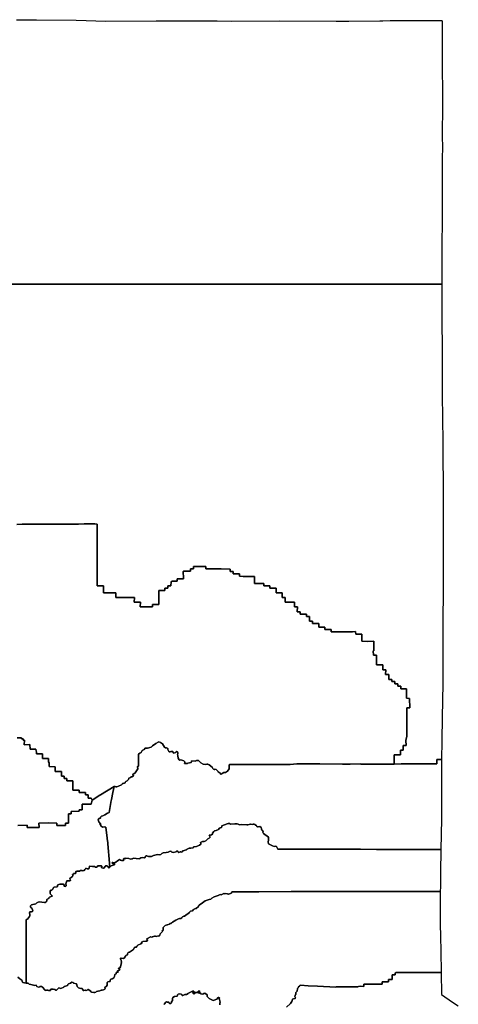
# Model space of a CAD drawing. Header units: inches. Extents: x -124.4 to -114.1, y 32.5 to 42.
# Tile 21 of 22: x -121.3 to -119.9, y 39 to 42. Entities that reach past the tile are written whole.
import ezdxf

# ---------------------------------------------------------------- set-up
doc = ezdxf.new("R2010")
doc.units = ezdxf.units.IN
doc.header["$MEASUREMENT"] = 0
doc.layers.add('co06_d00', color=7, linetype='Continuous')

msp = doc.modelspace()

# ---------------------------------------------------------------- linework, layer by layer
at = {"layer": 'co06_d00'}
for points in [[(-121.31, 41.9976), (-121.2511, 41.9976), (-121.2505, 41.9975), (-121.2488, 41.9972), (-121.2476, 41.9971), (-121.1261, 41.996), (-121.0949, 41.9947), (-121.0352, 41.9933), (-120.8795, 41.9938), (-120.8196, 41.9941), (-120.8123, 41.9942), (-120.6939, 41.9937), (-120.6922, 41.9937), (-120.6472, 41.9931), (-120.5011, 41.9938), (-120.326, 41.9931), (-120.2864, 41.9931), (-120.1908, 41.9945), (-120.1816, 41.9946), (-120.1591, 41.9947), (-120.0011, 41.9951), (-119.9992, 41.9945), (-119.9993, 41.8749), (-119.9983, 41.7499), (-119.9989, 41.6249), (-119.9983, 41.6188), (-119.9989, 41.5577), (-119.9995, 41.4999), (-119.9999, 41.184), (-120.001, 41.1839), (-120.1332, 41.1841), (-120.1372, 41.1841), (-120.2084, 41.1841), (-120.31, 41.1841), (-120.3109, 41.1841), (-120.5011, 41.1839), (-120.6207, 41.1845), (-120.6381, 41.184), (-120.6422, 41.184), (-120.658, 41.184), (-120.6667, 41.1838), (-120.7822, 41.184), (-120.8842, 41.184), (-120.9441, 41.1842), (-120.9459, 41.1842), (-121.1386, 41.1844), (-121.2511, 41.1844), (-121.2882, 41.1838), (-121.3228, 41.1839)], [(-121.3228, 41.1839), (-121.2882, 41.1838), (-121.2511, 41.1844), (-121.1386, 41.1844), (-120.9459, 41.1842), (-120.9459, 41.1842), (-120.9441, 41.1842), (-120.8842, 41.184), (-120.7822, 41.184), (-120.6667, 41.1838), (-120.658, 41.184), (-120.6422, 41.184), (-120.6381, 41.184), (-120.6207, 41.1845), (-120.5011, 41.1839), (-120.3109, 41.1841), (-120.31, 41.1841), (-120.2084, 41.1841), (-120.1372, 41.1841), (-120.1332, 41.1841), (-120.001, 41.1839), (-119.9999, 41.184), (-119.9994, 40.8731), (-119.9992, 40.8675), (-119.9992, 40.8659), (-119.9985, 40.7499), (-119.9975, 40.721), (-119.9959, 40.4999), (-119.9961, 40.4025), (-119.9962, 40.3218), (-119.9962, 40.3212), (-119.9962, 40.2635), (-119.9962, 40.2625), (-119.9971, 40.1264), (-119.9972, 40.0916), (-119.9972, 40.0772), (-119.9973, 40.0718), (-119.9976, 39.9565), (-119.9997, 39.8514), (-120.0006, 39.7808), (-120.0005, 39.78), (-120.0013, 39.7224), (-120.0158, 39.7224), (-120.0157, 39.7087), (-120.126, 39.7089), (-120.1471, 39.7077), (-120.1466, 39.7364), (-120.1278, 39.7362), (-120.1276, 39.7509), (-120.1191, 39.7511), (-120.1196, 39.7656), (-120.1171, 39.7657), (-120.1106, 39.7658), (-120.1111, 39.7809), (-120.1078, 39.7942), (-120.1083, 39.8281), (-120.1081, 39.8813), (-120.0993, 39.8812), (-120.0996, 39.9103), (-120.1089, 39.9104), (-120.1088, 39.9395), (-120.1266, 39.9396), (-120.1267, 39.9477), (-120.1358, 39.9478), (-120.1357, 39.955), (-120.145, 39.9551), (-120.145, 39.9623), (-120.1544, 39.9624), (-120.1543, 39.9685), (-120.1637, 39.9687), (-120.1635, 39.9788), (-120.1634, 39.9838), (-120.1733, 39.9839), (-120.173, 39.9983), (-120.1825, 39.9985), (-120.1825, 40.0134), (-120.2013, 40.0135), (-120.2013, 40.0235), (-120.2014, 40.0427), (-120.2109, 40.0428), (-120.2113, 40.0563), (-120.2093, 40.0563), (-120.2096, 40.0847), (-120.2096, 40.086), (-120.2284, 40.0854), (-120.2469, 40.0858), (-120.2468, 40.1079), (-120.2656, 40.1077), (-120.2666, 40.1159), (-120.2752, 40.1148), (-120.3414, 40.1152), (-120.3415, 40.1226), (-120.3606, 40.1225), (-120.3604, 40.1295), (-120.3667, 40.1295), (-120.3673, 40.1295), (-120.3794, 40.1295), (-120.3793, 40.1336), (-120.3791, 40.1406), (-120.3983, 40.1406), (-120.3983, 40.1474), (-120.408, 40.1474), (-120.4076, 40.1622), (-120.4172, 40.1621), (-120.4169, 40.1694), (-120.4364, 40.1696), (-120.4364, 40.1767), (-120.4459, 40.1769), (-120.4449, 40.1913), (-120.4543, 40.1914), (-120.4543, 40.2058), (-120.4612, 40.2058), (-120.4828, 40.2058), (-120.4825, 40.2202), (-120.4907, 40.2203), (-120.4921, 40.2203), (-120.4917, 40.2348), (-120.5107, 40.2347), (-120.5108, 40.2489), (-120.5297, 40.2492), (-120.5297, 40.2562), (-120.5487, 40.2563), (-120.5487, 40.2636), (-120.5767, 40.2638), (-120.5768, 40.2854), (-120.5852, 40.2855), (-120.6024, 40.2856), (-120.6118, 40.2856), (-120.6228, 40.2857), (-120.6227, 40.293), (-120.6305, 40.2931), (-120.6425, 40.2932), (-120.6425, 40.2945), (-120.6423, 40.3004), (-120.6516, 40.3004), (-120.6522, 40.3077), (-120.6793, 40.3085), (-120.7264, 40.3084), (-120.7266, 40.3159), (-120.7644, 40.316), (-120.7644, 40.3095), (-120.7643, 40.309), (-120.7737, 40.3087), (-120.7738, 40.3014), (-120.7957, 40.3013), (-120.7968, 40.3009), (-120.7957, 40.28), (-120.796, 40.2777), (-120.8146, 40.2778), (-120.815, 40.2707), (-120.8309, 40.2707), (-120.8338, 40.2691), (-120.8341, 40.2562), (-120.8435, 40.256), (-120.8436, 40.2489), (-120.8532, 40.2488), (-120.8531, 40.2418), (-120.8718, 40.2416), (-120.8718, 40.2409), (-120.8718, 40.1994), (-120.8907, 40.1994), (-120.8906, 40.1921), (-120.9286, 40.1919), (-120.9281, 40.2065), (-120.9432, 40.2065), (-120.9472, 40.2065), (-120.9462, 40.2208), (-120.9646, 40.2209), (-120.9685, 40.2209), (-120.9753, 40.2209), (-121.0037, 40.221), (-121.0039, 40.2349), (-121.0296, 40.2348), (-121.0415, 40.2348), (-121.0415, 40.2565), (-121.0615, 40.2564), (-121.0609, 40.3146), (-121.0609, 40.3221), (-121.0609, 40.3223), (-121.0609, 40.3574), (-121.061, 40.3722), (-121.0614, 40.4465), (-121.069, 40.4466), (-121.0722, 40.4466), (-121.0808, 40.4467), (-121.0811, 40.4467), (-121.1009, 40.4466), (-121.1192, 40.4465), (-121.1493, 40.446), (-121.1951, 40.4465), (-121.2927, 40.4458), (-121.3084, 40.4451)], [(-121.3084, 40.4451), (-121.2927, 40.4458), (-121.1951, 40.4465), (-121.1493, 40.446), (-121.1192, 40.4465), (-121.1009, 40.4466), (-121.0811, 40.4467), (-121.0808, 40.4467), (-121.0808, 40.4467), (-121.0722, 40.4466), (-121.069, 40.4466), (-121.0614, 40.4465), (-121.061, 40.3722), (-121.0609, 40.3574), (-121.0609, 40.3223), (-121.0609, 40.3221), (-121.0609, 40.3146), (-121.0615, 40.2564), (-121.0415, 40.2565), (-121.0415, 40.2348), (-121.0296, 40.2348), (-121.0039, 40.2349), (-121.0037, 40.221), (-120.9753, 40.2209), (-120.9685, 40.2209), (-120.9646, 40.2209), (-120.9462, 40.2208), (-120.9472, 40.2065), (-120.9432, 40.2065), (-120.9281, 40.2065), (-120.9286, 40.1919), (-120.8906, 40.1921), (-120.8907, 40.1994), (-120.8718, 40.1994), (-120.8718, 40.2409), (-120.8718, 40.2416), (-120.8531, 40.2418), (-120.8532, 40.2488), (-120.8436, 40.2489), (-120.8435, 40.256), (-120.8341, 40.2562), (-120.8338, 40.2691), (-120.8309, 40.2707), (-120.815, 40.2707), (-120.8146, 40.2778), (-120.796, 40.2777), (-120.7957, 40.28), (-120.7968, 40.3009), (-120.7957, 40.3013), (-120.7738, 40.3014), (-120.7737, 40.3087), (-120.7643, 40.309), (-120.7644, 40.3095), (-120.7644, 40.316), (-120.7266, 40.3159), (-120.7264, 40.3084), (-120.6793, 40.3085), (-120.6522, 40.3077), (-120.6516, 40.3004), (-120.6423, 40.3004), (-120.6425, 40.2945), (-120.6425, 40.2932), (-120.6305, 40.2931), (-120.6227, 40.293), (-120.6228, 40.2857), (-120.6118, 40.2856), (-120.6024, 40.2856), (-120.5852, 40.2855), (-120.5768, 40.2854), (-120.5767, 40.2638), (-120.5487, 40.2636), (-120.5487, 40.2563), (-120.5297, 40.2562), (-120.5297, 40.2492), (-120.5108, 40.2489), (-120.5107, 40.2347), (-120.4917, 40.2348), (-120.4921, 40.2203), (-120.4907, 40.2203), (-120.4825, 40.2202), (-120.4828, 40.2058), (-120.4612, 40.2058), (-120.4543, 40.2058), (-120.4543, 40.1914), (-120.4449, 40.1913), (-120.4459, 40.1769), (-120.4364, 40.1767), (-120.4364, 40.1696), (-120.4169, 40.1694), (-120.4172, 40.1621), (-120.4076, 40.1622), (-120.408, 40.1474), (-120.3983, 40.1474), (-120.3983, 40.1406), (-120.3791, 40.1406), (-120.3793, 40.1336), (-120.3794, 40.1295), (-120.3673, 40.1295), (-120.3667, 40.1295), (-120.3604, 40.1295), (-120.3606, 40.1225), (-120.3415, 40.1226), (-120.3414, 40.1152), (-120.2752, 40.1148), (-120.2666, 40.1159), (-120.2656, 40.1077), (-120.2468, 40.1079), (-120.2469, 40.0858), (-120.2284, 40.0854), (-120.2096, 40.086), (-120.2096, 40.0847), (-120.2093, 40.0563), (-120.2113, 40.0563), (-120.2109, 40.0428), (-120.2014, 40.0427), (-120.2013, 40.0235), (-120.2013, 40.0135), (-120.1825, 40.0134), (-120.1825, 39.9985), (-120.173, 39.9983), (-120.1733, 39.9839), (-120.1634, 39.9838), (-120.1635, 39.9788), (-120.1637, 39.9687), (-120.1543, 39.9685), (-120.1544, 39.9624), (-120.145, 39.9623), (-120.145, 39.9551), (-120.1357, 39.955), (-120.1358, 39.9478), (-120.1267, 39.9477), (-120.1266, 39.9396), (-120.1088, 39.9395), (-120.1089, 39.9104), (-120.0996, 39.9103), (-120.0993, 39.8812), (-120.1081, 39.8813), (-120.1083, 39.8281), (-120.1078, 39.7942), (-120.1111, 39.7809), (-120.1106, 39.7658), (-120.1171, 39.7657), (-120.1196, 39.7656), (-120.1191, 39.7511), (-120.1276, 39.7509), (-120.1278, 39.7362), (-120.1466, 39.7364), (-120.1471, 39.7077), (-120.2449, 39.708), (-120.2493, 39.708), (-120.251, 39.7085), (-120.2824, 39.7078), (-120.3057, 39.708), (-120.376, 39.7086), (-120.4463, 39.7086), (-120.4675, 39.7067), (-120.488, 39.7066), (-120.6542, 39.7066), (-120.6549, 39.7054), (-120.6554, 39.6999), (-120.6545, 39.6974), (-120.6547, 39.6943), (-120.6555, 39.6937), (-120.66, 39.6862), (-120.6666, 39.6827), (-120.6715, 39.6822), (-120.6768, 39.6795), (-120.678, 39.6778), (-120.6799, 39.6766), (-120.6808, 39.6768), (-120.6831, 39.68), (-120.6888, 39.684), (-120.69, 39.6866), (-120.695, 39.6917), (-120.6987, 39.6925), (-120.6993, 39.6916), (-120.7016, 39.6912), (-120.7035, 39.6923), (-120.7054, 39.6945), (-120.7062, 39.6969), (-120.7074, 39.6984), (-120.7162, 39.7063), (-120.7205, 39.7078), (-120.7234, 39.7078), (-120.7268, 39.707), (-120.7346, 39.7083), (-120.7425, 39.7125), (-120.7495, 39.7196), (-120.7559, 39.7194), (-120.7597, 39.7176), (-120.7705, 39.7178), (-120.7706, 39.7155), (-120.7723, 39.7132), (-120.7822, 39.7107), (-120.783, 39.7098), (-120.7924, 39.7097), (-120.7915, 39.7136), (-120.7916, 39.715), (-120.7936, 39.7176), (-120.7948, 39.7184), (-120.804, 39.7209), (-120.8067, 39.7206), (-120.8083, 39.7199), (-120.8093, 39.7208), (-120.812, 39.726), (-120.8128, 39.7338), (-120.8144, 39.7372), (-120.8131, 39.7402), (-120.813, 39.7423), (-120.8144, 39.7456), (-120.8156, 39.747), (-120.8192, 39.7446), (-120.8193, 39.744), (-120.8263, 39.742), (-120.8272, 39.7424), (-120.8278, 39.7453), (-120.8287, 39.7468), (-120.8309, 39.747), (-120.8349, 39.7466), (-120.8369, 39.7455), (-120.8394, 39.7463), (-120.8404, 39.747), (-120.8439, 39.7531), (-120.8439, 39.7557), (-120.8443, 39.7561), (-120.8482, 39.758), (-120.8511, 39.7584), (-120.8544, 39.7599), (-120.8605, 39.7703), (-120.8664, 39.7744), (-120.8713, 39.7766), (-120.874, 39.7759), (-120.8804, 39.771), (-120.8909, 39.7645), (-120.8928, 39.7619), (-120.8952, 39.7599), (-120.906, 39.7573), (-120.9118, 39.7575), (-120.9139, 39.7572), (-120.9168, 39.7532), (-120.9232, 39.7499), (-120.9256, 39.7443), (-120.9302, 39.7418), (-120.9344, 39.7388), (-120.9343, 39.7261), (-120.9341, 39.7016), (-120.9374, 39.7005), (-120.9365, 39.6932), (-120.9419, 39.6843), (-120.9442, 39.6812), (-120.9517, 39.6766), (-120.9514, 39.6753), (-120.9494, 39.6732), (-120.9494, 39.6724), (-120.9545, 39.6689), (-120.9575, 39.6691), (-120.9579, 39.6671), (-120.9637, 39.6651), (-120.9652, 39.6605), (-120.9686, 39.6568), (-120.9726, 39.6551), (-120.9754, 39.6528), (-120.9754, 39.651), (-120.9791, 39.6486), (-120.9814, 39.6495), (-120.9838, 39.6489), (-120.984, 39.6466), (-120.9861, 39.6448), (-120.9955, 39.6404), (-121.0011, 39.6384), (-121.0037, 39.6382), (-121.0059, 39.6397), (-121.0095, 39.6396), (-121.0509, 39.6138), (-121.0527, 39.6123), (-121.0767, 39.5973), (-121.0793, 39.6034), (-121.0889, 39.6033), (-121.0889, 39.6135), (-121.0977, 39.6137), (-121.0975, 39.6209), (-121.1163, 39.621), (-121.1166, 39.628), (-121.1367, 39.6282), (-121.1364, 39.6568), (-121.1551, 39.6568), (-121.1552, 39.6639), (-121.1629, 39.6639), (-121.163, 39.6711), (-121.1711, 39.6711), (-121.1712, 39.6856), (-121.1903, 39.6854), (-121.1905, 39.6999), (-121.2087, 39.7004), (-121.2089, 39.7119), (-121.2107, 39.7146), (-121.2109, 39.7257), (-121.2296, 39.7257), (-121.2298, 39.7402), (-121.2483, 39.74), (-121.2484, 39.7459), (-121.2494, 39.7482), (-121.2506, 39.754), (-121.268, 39.7542), (-121.2683, 39.7688), (-121.2859, 39.7676), (-121.2849, 39.7816), (-121.2895, 39.7817), (-121.2895, 39.7854), (-121.2942, 39.7855), (-121.2941, 39.7893), (-121.2985, 39.7893), (-121.3078, 39.7894)], [(-121.3078, 39.7894), (-121.2985, 39.7893), (-121.2941, 39.7893), (-121.2942, 39.7855), (-121.2895, 39.7854), (-121.2895, 39.7817), (-121.2849, 39.7816), (-121.2859, 39.7676), (-121.2683, 39.7688), (-121.268, 39.7542), (-121.2506, 39.754), (-121.2494, 39.7482), (-121.2484, 39.7459), (-121.2483, 39.74), (-121.2298, 39.7402), (-121.2296, 39.7257), (-121.2109, 39.7257), (-121.2107, 39.7146), (-121.2089, 39.7119), (-121.2087, 39.7004), (-121.1905, 39.6999), (-121.1903, 39.6854), (-121.1712, 39.6856), (-121.1711, 39.6711), (-121.163, 39.6711), (-121.1629, 39.6639), (-121.1552, 39.6639), (-121.1551, 39.6568), (-121.1364, 39.6568), (-121.1367, 39.6282), (-121.1166, 39.628), (-121.1163, 39.621), (-121.0975, 39.6209), (-121.0977, 39.6137), (-121.0889, 39.6135), (-121.0889, 39.6033), (-121.0793, 39.6034), (-121.0767, 39.5973), (-121.0795, 39.5853), (-121.1075, 39.5853), (-121.107, 39.5672), (-121.1163, 39.5671), (-121.1165, 39.5635), (-121.1412, 39.5623), (-121.1409, 39.5556), (-121.1499, 39.5553), (-121.1497, 39.5385), (-121.1497, 39.5373), (-121.1499, 39.5264), (-121.159, 39.5261), (-121.1593, 39.5196), (-121.1854, 39.5197), (-121.1852, 39.5267), (-121.21, 39.5272), (-121.2405, 39.5266), (-121.2402, 39.5132), (-121.275, 39.5127), (-121.2773, 39.5128), (-121.2768, 39.5204), (-121.3051, 39.5196)], [(-121.3051, 39.5196), (-121.2768, 39.5204), (-121.2773, 39.5128), (-121.275, 39.5127), (-121.2402, 39.5132), (-121.2405, 39.5266), (-121.21, 39.5272), (-121.1852, 39.5267), (-121.1854, 39.5197), (-121.1593, 39.5196), (-121.159, 39.5261), (-121.1499, 39.5264), (-121.1497, 39.5373), (-121.1497, 39.5385), (-121.1499, 39.5553), (-121.1409, 39.5556), (-121.1412, 39.5623), (-121.1165, 39.5635), (-121.1163, 39.5671), (-121.107, 39.5672), (-121.1075, 39.5853), (-121.0795, 39.5853), (-121.0767, 39.5973), (-121.0527, 39.6123), (-121.0509, 39.6138), (-121.0509, 39.6138), (-121.0095, 39.6396), (-121.0134, 39.6203), (-121.0168, 39.5988), (-121.0168, 39.5983), (-121.0178, 39.5958), (-121.0244, 39.559), (-121.0266, 39.5581), (-121.0293, 39.5577), (-121.0382, 39.5519), (-121.0436, 39.5491), (-121.0481, 39.5484), (-121.0507, 39.5447), (-121.0506, 39.543), (-121.0512, 39.542), (-121.053, 39.5411), (-121.0564, 39.5407), (-121.0575, 39.5399), (-121.0582, 39.5369), (-121.0559, 39.5307), (-121.0512, 39.5247), (-121.0512, 39.5234), (-121.0536, 39.5223), (-121.0499, 39.5211), (-121.0497, 39.518), (-121.0451, 39.5143), (-121.0391, 39.5147), (-121.0365, 39.514), (-121.0344, 39.5146), (-121.0305, 39.48), (-121.0304, 39.4785), (-121.0301, 39.4764), (-121.03, 39.4753), (-121.0222, 39.3913), (-121.0245, 39.3892), (-121.0255, 39.3893), (-121.0286, 39.3932), (-121.0315, 39.3955), (-121.0341, 39.3955), (-121.0359, 39.3949), (-121.0364, 39.3929), (-121.0411, 39.3882), (-121.042, 39.3882), (-121.0472, 39.3895), (-121.0475, 39.3903), (-121.047, 39.3929), (-121.0473, 39.3938), (-121.0481, 39.3949), (-121.0498, 39.3954), (-121.0593, 39.3951), (-121.0616, 39.3917), (-121.0627, 39.3911), (-121.066, 39.3913), (-121.0696, 39.3933), (-121.0759, 39.3936), (-121.0835, 39.3946), (-121.0846, 39.394), (-121.0856, 39.3885), (-121.0869, 39.3863), (-121.0917, 39.3858), (-121.0959, 39.3878), (-121.0966, 39.3875), (-121.0997, 39.3838), (-121.1011, 39.3811), (-121.1051, 39.3802), (-121.1076, 39.3813), (-121.111, 39.3813), (-121.1126, 39.381), (-121.1155, 39.3787), (-121.1223, 39.3789), (-121.124, 39.3793), (-121.1267, 39.3782), (-121.1266, 39.3749), (-121.1272, 39.3725), (-121.1279, 39.3721), (-121.1339, 39.3717), (-121.1345, 39.371), (-121.1348, 39.3687), (-121.1368, 39.3681), (-121.1366, 39.3651), (-121.1375, 39.3629), (-121.1405, 39.3608), (-121.1451, 39.3558), (-121.1454, 39.3548), (-121.1434, 39.3509), (-121.1437, 39.3499), (-121.145, 39.3495), (-121.1525, 39.3496), (-121.1548, 39.3486), (-121.1577, 39.3401), (-121.1567, 39.3349), (-121.1567, 39.3335), (-121.1578, 39.3322), (-121.1597, 39.3319), (-121.1628, 39.3327), (-121.1633, 39.336), (-121.1647, 39.3384), (-121.1767, 39.3386), (-121.1796, 39.3383), (-121.1829, 39.3365), (-121.1836, 39.3353), (-121.1836, 39.332), (-121.1848, 39.3306), (-121.1938, 39.33), (-121.1959, 39.3291), (-121.1983, 39.3239), (-121.2001, 39.3216), (-121.2012, 39.3207), (-121.2036, 39.3201), (-121.206, 39.3174), (-121.2063, 39.3165), (-121.2056, 39.3125), (-121.2057, 39.3097), (-121.205, 39.3079), (-121.2016, 39.3051), (-121.2002, 39.3034), (-121.2001, 39.3024), (-121.208, 39.2984), (-121.2096, 39.2963), (-121.2106, 39.2947), (-121.2149, 39.2929), (-121.2162, 39.2913), (-121.2166, 39.2863), (-121.2184, 39.2842), (-121.221, 39.2826), (-121.2239, 39.2824), (-121.2401, 39.284), (-121.2426, 39.2835), (-121.2472, 39.281), (-121.2501, 39.2786), (-121.2634, 39.2748), (-121.2661, 39.2727), (-121.2669, 39.2716), (-121.2664, 39.2686), (-121.2653, 39.2667), (-121.2624, 39.2646), (-121.2601, 39.2597), (-121.2592, 39.2564), (-121.2605, 39.2548), (-121.2637, 39.2538), (-121.2658, 39.254), (-121.2682, 39.2534), (-121.2693, 39.2521), (-121.2695, 39.2499), (-121.2687, 39.2463), (-121.2688, 39.2403), (-121.2706, 39.238), (-121.2731, 39.2355), (-121.2761, 39.2314), (-121.2777, 39.2304), (-121.2789, 39.2304), (-121.2795, 39.2305), (-121.2796, 39.2039), (-121.2796, 39.1701), (-121.2796, 39.1663), (-121.2797, 39.1098), (-121.2796, 39.0467), (-121.2795, 39.0346), (-121.2902, 39.0369), (-121.2914, 39.0378), (-121.2933, 39.044), (-121.2996, 39.0473), (-121.3053, 39.0528)], [(-121.3053, 39.0528), (-121.2996, 39.0473), (-121.2933, 39.044), (-121.2914, 39.0378), (-121.2902, 39.0369), (-121.2795, 39.0346), (-121.2742, 39.034), (-121.2703, 39.0317), (-121.2659, 39.0301), (-121.2576, 39.0281), (-121.2543, 39.0276), (-121.2494, 39.0281), (-121.2471, 39.0245), (-121.242, 39.022), (-121.2418, 39.0219), (-121.2406, 39.0213), (-121.238, 39.0239), (-121.2327, 39.0246), (-121.2291, 39.0224), (-121.2226, 39.0137), (-121.2222, 39.0124), (-121.22, 39.0117), (-121.2174, 39.0124), (-121.213, 39.0128), (-121.2109, 39.0119), (-121.206, 39.0117), (-121.2053, 39.0123), (-121.2049, 39.0146), (-121.205, 39.0153), (-121.2042, 39.0157), (-121.202, 39.0164), (-121.1965, 39.0164), (-121.1918, 39.0153), (-121.1886, 39.0128), (-121.1878, 39.0126), (-121.186, 39.0132), (-121.1845, 39.0147), (-121.1791, 39.02), (-121.1729, 39.0184), (-121.1638, 39.0223), (-121.1629, 39.0238), (-121.162, 39.0244), (-121.1525, 39.0268), (-121.1515, 39.0283), (-121.1514, 39.0303), (-121.1499, 39.0324), (-121.1433, 39.0344), (-121.1392, 39.0377), (-121.1352, 39.0368), (-121.1338, 39.0346), (-121.1249, 39.0323), (-121.1233, 39.0253), (-121.1227, 39.0243), (-121.1183, 39.0203), (-121.1156, 39.019), (-121.112, 39.0178), (-121.108, 39.018), (-121.1059, 39.0162), (-121.1059, 39.0135), (-121.1054, 39.0125), (-121.1042, 39.012), (-121.1025, 39.0117), (-121.0975, 39.0132), (-121.0965, 39.0128), (-121.0963, 39.0117), (-121.0949, 39.0115), (-121.092, 39.0127), (-121.0902, 39.0144), (-121.0895, 39.0144), (-121.081, 39.0097), (-121.0806, 39.0092), (-121.0807, 39.0082), (-121.0789, 39.0068), (-121.0713, 39.0054), (-121.068, 39.0053), (-121.0655, 39.0067), (-121.0645, 39.0077), (-121.0635, 39.0086), (-121.0593, 39.0099), (-121.058, 39.0098), (-121.053, 39.0104), (-121.0494, 39.0127), (-121.0457, 39.0133), (-121.0416, 39.0138), (-121.0381, 39.016), (-121.037, 39.0175), (-121.0377, 39.0208), (-121.0325, 39.0251), (-121.0305, 39.0284), (-121.0303, 39.0351), (-121.0304, 39.0367), (-121.0284, 39.0383), (-121.0217, 39.0396), (-121.0213, 39.0401), (-121.0213, 39.0423), (-121.0202, 39.0457), (-121.019, 39.0468), (-121.0165, 39.0475), (-121.0146, 39.0477), (-121.0134, 39.0482), (-121.0098, 39.0512), (-121.0083, 39.0544), (-121.0068, 39.0613), (-121.0027, 39.0627), (-121.0024, 39.0641), (-121.0032, 39.0662), (-121.0025, 39.0675), (-120.9969, 39.0679), (-120.9964, 39.0686), (-120.9968, 39.0697), (-120.9984, 39.0706), (-120.9983, 39.0721), (-120.9929, 39.0745), (-120.9916, 39.076), (-120.9918, 39.0769), (-120.9948, 39.0781), (-120.9958, 39.0791), (-120.996, 39.0808), (-120.9912, 39.0819), (-120.9891, 39.0846), (-120.9869, 39.0981), (-120.9874, 39.0992), (-120.9865, 39.102), (-120.987, 39.1039), (-120.9896, 39.1096), (-120.9897, 39.1109), (-120.9894, 39.1112), (-120.9873, 39.1112), (-120.9803, 39.1102), (-120.9793, 39.1104), (-120.9784, 39.1116), (-120.974, 39.1175), (-120.9734, 39.1195), (-120.9707, 39.1201), (-120.9681, 39.122), (-120.9677, 39.1233), (-120.9679, 39.1249), (-120.9658, 39.1282), (-120.9618, 39.1294), (-120.959, 39.1315), (-120.9529, 39.1358), (-120.9501, 39.1364), (-120.9491, 39.1376), (-120.9475, 39.1434), (-120.9449, 39.1454), (-120.942, 39.1448), (-120.9405, 39.1453), (-120.9396, 39.1461), (-120.9396, 39.1478), (-120.9396, 39.1483), (-120.9364, 39.1517), (-120.9264, 39.1553), (-120.9234, 39.1572), (-120.9238, 39.1588), (-120.9245, 39.1597), (-120.9245, 39.1608), (-120.9222, 39.1613), (-120.921, 39.1623), (-120.9112, 39.164), (-120.9094, 39.1635), (-120.9085, 39.1638), (-120.906, 39.1661), (-120.9061, 39.1672), (-120.9089, 39.1686), (-120.9092, 39.1698), (-120.9088, 39.1703), (-120.9048, 39.1729), (-120.8974, 39.1764), (-120.8961, 39.1766), (-120.8943, 39.1755), (-120.8928, 39.1753), (-120.8924, 39.1757), (-120.8921, 39.1767), (-120.8915, 39.177), (-120.8851, 39.1784), (-120.8818, 39.179), (-120.8792, 39.1783), (-120.8738, 39.1798), (-120.8717, 39.1794), (-120.8695, 39.1804), (-120.8685, 39.1817), (-120.8672, 39.1861), (-120.8654, 39.1885), (-120.8607, 39.1934), (-120.8609, 39.1954), (-120.8579, 39.1975), (-120.8582, 39.206), (-120.8515, 39.2121), (-120.8458, 39.2138), (-120.8448, 39.2136), (-120.8393, 39.2154), (-120.839, 39.2156), (-120.8376, 39.2174), (-120.834, 39.2182), (-120.8327, 39.2196), (-120.8325, 39.2198), (-120.8311, 39.2197), (-120.8292, 39.2216), (-120.819, 39.2286), (-120.8106, 39.2323), (-120.808, 39.2331), (-120.8039, 39.2334), (-120.8004, 39.2356), (-120.7998, 39.2374), (-120.7987, 39.2385), (-120.7949, 39.2402), (-120.7924, 39.2406), (-120.777, 39.2521), (-120.7764, 39.2539), (-120.7736, 39.2556), (-120.7683, 39.257), (-120.7681, 39.257), (-120.7648, 39.2613), (-120.7585, 39.2641), (-120.7568, 39.2643), (-120.7493, 39.2706), (-120.749, 39.2725), (-120.7476, 39.2747), (-120.7366, 39.2818), (-120.7284, 39.2879), (-120.7166, 39.2919), (-120.711, 39.2923), (-120.7085, 39.2953), (-120.7014, 39.2997), (-120.689, 39.304), (-120.6824, 39.3069), (-120.6793, 39.3065), (-120.6716, 39.3104), (-120.6704, 39.31), (-120.6705, 39.3093), (-120.6653, 39.3098), (-120.6615, 39.3096), (-120.6606, 39.3089), (-120.6579, 39.308), (-120.6567, 39.3081), (-120.6512, 39.3105), (-120.6487, 39.3115), (-120.6458, 39.3152), (-120.6075, 39.3155), (-120.599, 39.3155), (-120.5678, 39.3156), (-120.5638, 39.3156), (-120.4645, 39.316), (-120.4605, 39.3161), (-120.379, 39.3164), (-120.329, 39.3163), (-120.3289, 39.3163), (-120.3224, 39.3164), (-120.3065, 39.3164), (-120.3065, 39.3164), (-120.3018, 39.3164), (-120.3016, 39.3164), (-120.271, 39.3163), (-120.2694, 39.3163), (-120.2291, 39.3162), (-120.2042, 39.3162), (-120.2038, 39.3162), (-120.2029, 39.3162), (-120.2025, 39.3162), (-120.2021, 39.3162), (-120.2017, 39.3162), (-120.2011, 39.3162), (-120.1963, 39.3162), (-120.1933, 39.3162), (-120.1804, 39.3163), (-120.1532, 39.3163), (-120.153, 39.3163), (-120.1524, 39.3163), (-120.1482, 39.3164), (-120.1461, 39.3164), (-120.0975, 39.3163), (-120.0973, 39.3163), (-120.0362, 39.3163), (-120.0053, 39.3163), (-120.0054, 39.3138), (-120.0054, 39.3133), (-120.0051, 39.2913), (-120.0053, 39.28), (-120.0053, 39.2784), (-120.0056, 39.2451), (-120.0057, 39.2287), (-120.0057, 39.2252), (-120.0057, 39.2226), (-120.0056, 39.2163), (-120.0048, 39.1779), (-120.0038, 39.1331), (-120.0025, 39.0675), (-120.0439, 39.0675), (-120.1111, 39.0675), (-120.1288, 39.0674), (-120.1331, 39.0674), (-120.1342, 39.0674), (-120.1345, 39.0674), (-120.1367, 39.0674), (-120.1386, 39.0674), (-120.1405, 39.0674), (-120.1437, 39.0656), (-120.1436, 39.0646), (-120.1436, 39.0602), (-120.1476, 39.0603), (-120.1492, 39.0603), (-120.153, 39.0603), (-120.153, 39.0458), (-120.165, 39.0458), (-120.165, 39.0385), (-120.1836, 39.0384), (-120.1841, 39.031), (-120.1844, 39.031), (-120.2402, 39.0309), (-120.2404, 39.0237), (-120.251, 39.0247), (-120.2566, 39.0243), (-120.2594, 39.0235), (-120.3097, 39.0234), (-120.3252, 39.0226), (-120.3264, 39.0225), (-120.3833, 39.0249), (-120.4122, 39.0265), (-120.4351, 39.0284), (-120.4375, 39.0274), (-120.4378, 39.026), (-120.4381, 39.0253), (-120.442, 39.0231), (-120.4431, 39.0204), (-120.4451, 39.0175), (-120.4452, 39.0101), (-120.4463, 39.0084), (-120.4487, 39.0069), (-120.4494, 39.0057), (-120.4493, 39.0027), (-120.4501, 38.9999), (-120.4508, 38.9993), (-120.4527, 38.9935), (-120.4511, 38.9896), (-120.4519, 38.9876), (-120.4572, 38.9864), (-120.4596, 38.985), (-120.4614, 38.9809), (-120.4616, 38.9784), (-120.4663, 38.9723), (-120.4786, 38.9605)], [(-120.4786, 38.9605), (-120.4663, 38.9723), (-120.4616, 38.9784), (-120.4614, 38.9809), (-120.4596, 38.985), (-120.4572, 38.9864), (-120.4519, 38.9876), (-120.4511, 38.9896), (-120.4527, 38.9935), (-120.4508, 38.9993), (-120.4501, 38.9999), (-120.4493, 39.0027), (-120.4494, 39.0057), (-120.4487, 39.0069), (-120.4463, 39.0084), (-120.4452, 39.0101), (-120.4451, 39.0175), (-120.4431, 39.0204), (-120.442, 39.0231), (-120.4381, 39.0253), (-120.4378, 39.026), (-120.4375, 39.0274), (-120.4351, 39.0284), (-120.4122, 39.0265), (-120.3833, 39.0249), (-120.3264, 39.0225), (-120.3252, 39.0226), (-120.3097, 39.0234), (-120.2594, 39.0235), (-120.2566, 39.0243), (-120.251, 39.0247), (-120.2404, 39.0237), (-120.2402, 39.0309), (-120.1844, 39.031), (-120.1841, 39.031), (-120.1836, 39.0384), (-120.165, 39.0385), (-120.165, 39.0458), (-120.153, 39.0458), (-120.153, 39.0603), (-120.1492, 39.0603), (-120.1476, 39.0603), (-120.1436, 39.0602), (-120.1436, 39.0646), (-120.1437, 39.0656), (-120.1405, 39.0674), (-120.1386, 39.0674), (-120.1367, 39.0674), (-120.1345, 39.0674), (-120.1342, 39.0674), (-120.1331, 39.0674), (-120.1288, 39.0674), (-120.1111, 39.0675), (-120.0439, 39.0675), (-120.0025, 39.0675), (-120.0025, 39.0675), (-120.001, 38.9996), (-119.9672, 38.9764), (-119.9496, 38.9644)], [(-120.6838, 38.9675), (-120.6835, 38.9737), (-120.683, 38.9753), (-120.6835, 38.9806), (-120.6852, 38.9834), (-120.6855, 38.9864), (-120.6847, 38.9881), (-120.6849, 38.9893), (-120.6872, 38.9901), (-120.6887, 38.9898), (-120.6932, 38.9852), (-120.7008, 38.9818), (-120.7046, 38.9812), (-120.7169, 38.9871), (-120.7223, 38.9932), (-120.7229, 38.9989), (-120.7295, 39.0038), (-120.7325, 39.0023), (-120.736, 39.0006), (-120.7416, 39.0014), (-120.7425, 39.002), (-120.7441, 39.0049), (-120.7464, 39.0033), (-120.7474, 39.0029), (-120.7483, 39.0031), (-120.7486, 39.0046), (-120.7461, 39.0082), (-120.746, 39.0103), (-120.748, 39.0102), (-120.7502, 39.0093), (-120.7519, 39.0056), (-120.7528, 39.0052), (-120.7608, 39.0054), (-120.7624, 39.0064), (-120.7638, 39.0062), (-120.7638, 39.0041), (-120.7603, 39.0037), (-120.7603, 39.0025), (-120.7627, 39.0018), (-120.7641, 39.002), (-120.7654, 39.0029), (-120.7667, 39.0044), (-120.7669, 39.0058), (-120.7663, 39.0068), (-120.7644, 39.008), (-120.7638, 39.0082), (-120.7636, 39.0088), (-120.7641, 39.0096), (-120.768, 39.0093), (-120.7759, 39.0054), (-120.7806, 39.004), (-120.7813, 39.0025), (-120.7863, 38.9996), (-120.7883, 38.9994), (-120.7886, 38.9994), (-120.7914, 38.9994), (-120.7952, 38.9971), (-120.7981, 38.996), (-120.7995, 38.9969), (-120.8009, 38.9999), (-120.8023, 39.001), (-120.8064, 39.0011), (-120.8125, 39.0003), (-120.8142, 38.9982), (-120.8145, 38.9964), (-120.8154, 38.9946), (-120.8235, 38.9932), (-120.8285, 38.9899), (-120.8299, 38.9867), (-120.8293, 38.9804), (-120.8327, 38.9779), (-120.8328, 38.9739), (-120.8344, 38.9718), (-120.8387, 38.9717), (-120.84, 38.9729), (-120.8407, 38.9756), (-120.846, 38.976), (-120.8475, 38.977), (-120.8488, 38.977), (-120.8502, 38.9764), (-120.8541, 38.9713), (-120.8552, 38.969)], [(-120.8552, 38.969), (-120.8541, 38.9713), (-120.8502, 38.9764), (-120.8488, 38.977), (-120.8475, 38.977), (-120.846, 38.976), (-120.8407, 38.9756), (-120.84, 38.9729), (-120.8387, 38.9717), (-120.8344, 38.9718), (-120.8328, 38.9739), (-120.8327, 38.9779), (-120.8293, 38.9804), (-120.8299, 38.9867), (-120.8285, 38.9899), (-120.8235, 38.9932), (-120.8154, 38.9946), (-120.8145, 38.9964), (-120.8142, 38.9982), (-120.8125, 39.0003), (-120.8064, 39.0011), (-120.8023, 39.001), (-120.8009, 38.9999), (-120.7995, 38.9969), (-120.7981, 38.996), (-120.7952, 38.9971), (-120.7914, 38.9994), (-120.7886, 38.9994), (-120.7883, 38.9994), (-120.7863, 38.9996), (-120.7813, 39.0025), (-120.7806, 39.004), (-120.7759, 39.0054), (-120.768, 39.0093), (-120.7641, 39.0096), (-120.7636, 39.0088), (-120.7638, 39.0082), (-120.7644, 39.008), (-120.7663, 39.0068), (-120.7669, 39.0058), (-120.7667, 39.0044), (-120.7654, 39.0029), (-120.7641, 39.002), (-120.7627, 39.0018), (-120.7603, 39.0025), (-120.7603, 39.0037), (-120.7638, 39.0041), (-120.7638, 39.0062), (-120.7624, 39.0064), (-120.7608, 39.0054), (-120.7528, 39.0052), (-120.7519, 39.0056), (-120.7502, 39.0093), (-120.748, 39.0102), (-120.746, 39.0103), (-120.7461, 39.0082), (-120.7486, 39.0046), (-120.7483, 39.0031), (-120.7474, 39.0029), (-120.7464, 39.0033), (-120.7441, 39.0049), (-120.7425, 39.002), (-120.7416, 39.0014), (-120.736, 39.0006), (-120.7325, 39.0023), (-120.7295, 39.0038), (-120.7229, 38.9989), (-120.7223, 38.9932), (-120.7169, 38.9871), (-120.7046, 38.9812), (-120.7008, 38.9818), (-120.6932, 38.9852), (-120.6887, 38.9898), (-120.6872, 38.9901), (-120.6849, 38.9893), (-120.6847, 38.9881), (-120.6855, 38.9864), (-120.6852, 38.9834), (-120.6835, 38.9806), (-120.683, 38.9753), (-120.6835, 38.9737), (-120.6838, 38.9675)]]:
    msp.add_lwpolyline(points, dxfattribs=at)
for points in [[(-120.9341, 39.7016), (-120.9343, 39.7261), (-120.9344, 39.7388), (-120.9302, 39.7418), (-120.9256, 39.7443), (-120.9232, 39.7499), (-120.9168, 39.7532), (-120.9139, 39.7572), (-120.9118, 39.7575), (-120.906, 39.7573), (-120.8952, 39.7599), (-120.8928, 39.7619), (-120.8909, 39.7645), (-120.8804, 39.771), (-120.874, 39.7759), (-120.8713, 39.7766), (-120.8664, 39.7744), (-120.8605, 39.7703), (-120.8544, 39.7599), (-120.8511, 39.7584), (-120.8482, 39.758), (-120.8443, 39.7561), (-120.8439, 39.7557), (-120.8439, 39.7531), (-120.8404, 39.747), (-120.8394, 39.7463), (-120.8369, 39.7455), (-120.8349, 39.7466), (-120.8309, 39.747), (-120.8287, 39.7468), (-120.8278, 39.7453), (-120.8272, 39.7424), (-120.8263, 39.742), (-120.8193, 39.744), (-120.8192, 39.7446), (-120.8156, 39.747), (-120.8144, 39.7456), (-120.813, 39.7423), (-120.8131, 39.7402), (-120.8144, 39.7372), (-120.8128, 39.7338), (-120.812, 39.726), (-120.8093, 39.7208), (-120.8083, 39.7199), (-120.8067, 39.7206), (-120.804, 39.7209), (-120.7948, 39.7184), (-120.7936, 39.7176), (-120.7916, 39.715), (-120.7915, 39.7136), (-120.7924, 39.7097), (-120.783, 39.7098), (-120.7822, 39.7107), (-120.7723, 39.7132), (-120.7706, 39.7155), (-120.7705, 39.7178), (-120.7597, 39.7176), (-120.7559, 39.7194), (-120.7495, 39.7196), (-120.7425, 39.7125), (-120.7346, 39.7083), (-120.7268, 39.707), (-120.7234, 39.7078), (-120.7205, 39.7078), (-120.7162, 39.7063), (-120.7074, 39.6984), (-120.7062, 39.6969), (-120.7054, 39.6945), (-120.7035, 39.6923), (-120.7016, 39.6912), (-120.6993, 39.6916), (-120.6987, 39.6925), (-120.695, 39.6917), (-120.69, 39.6866), (-120.6888, 39.684), (-120.6831, 39.68), (-120.6808, 39.6768), (-120.6799, 39.6766), (-120.678, 39.6778), (-120.6768, 39.6795), (-120.6715, 39.6822), (-120.6666, 39.6827), (-120.66, 39.6862), (-120.6555, 39.6937), (-120.6547, 39.6943), (-120.6545, 39.6974), (-120.6554, 39.6999), (-120.6549, 39.7054), (-120.6542, 39.7066), (-120.488, 39.7066), (-120.4675, 39.7067), (-120.4463, 39.7086), (-120.376, 39.7086), (-120.3057, 39.708), (-120.2824, 39.7078), (-120.251, 39.7085), (-120.2493, 39.708), (-120.2449, 39.708), (-120.1471, 39.7077), (-120.126, 39.7089), (-120.0157, 39.7087), (-120.0158, 39.7224), (-120.0013, 39.7224), (-120.0017, 39.5389), (-120.0031, 39.4451), (-120.0754, 39.4451), (-120.076, 39.4451), (-120.0958, 39.4451), (-120.1202, 39.4451), (-120.126, 39.4457), (-120.146, 39.4452), (-120.1967, 39.4455), (-120.2016, 39.4456), (-120.251, 39.4462), (-120.4507, 39.4461), (-120.455, 39.4461), (-120.5054, 39.4461), (-120.5092, 39.4544), (-120.5101, 39.455), (-120.5139, 39.4553), (-120.5162, 39.455), (-120.5217, 39.4568), (-120.5335, 39.4634), (-120.5344, 39.4644), (-120.5352, 39.4685), (-120.5353, 39.4702), (-120.5337, 39.4729), (-120.5342, 39.4837), (-120.5491, 39.4945), (-120.5512, 39.4992), (-120.5507, 39.5007), (-120.5534, 39.5046), (-120.5556, 39.5057), (-120.5566, 39.5068), (-120.5558, 39.5082), (-120.5558, 39.5086), (-120.5563, 39.5133), (-120.5604, 39.5162), (-120.5657, 39.5153), (-120.5674, 39.5155), (-120.5695, 39.5166), (-120.5715, 39.5204), (-120.5746, 39.5205), (-120.5748, 39.5221), (-120.5777, 39.5232), (-120.5809, 39.5231), (-120.583, 39.5221), (-120.5879, 39.5234), (-120.5895, 39.5233), (-120.5978, 39.521), (-120.6009, 39.5216), (-120.6174, 39.522), (-120.6226, 39.5215), (-120.6303, 39.5247), (-120.6377, 39.5247), (-120.6508, 39.5234), (-120.6536, 39.5253), (-120.6584, 39.5253), (-120.6727, 39.5205), (-120.6779, 39.5179), (-120.6778, 39.5165), (-120.679, 39.5136), (-120.6797, 39.5129), (-120.6829, 39.5123), (-120.6857, 39.5098), (-120.6874, 39.5066), (-120.6948, 39.5037), (-120.7002, 39.5025), (-120.7021, 39.5013), (-120.7061, 39.4959), (-120.7061, 39.4936), (-120.7066, 39.493), (-120.7095, 39.4909), (-120.7128, 39.4893), (-120.7165, 39.4895), (-120.717, 39.4891), (-120.7138, 39.483), (-120.7162, 39.4807), (-120.7203, 39.4782), (-120.7267, 39.472), (-120.7323, 39.4698), (-120.7368, 39.4701), (-120.7432, 39.467), (-120.7434, 39.4663), (-120.7422, 39.4649), (-120.7419, 39.4635), (-120.7423, 39.4616), (-120.7461, 39.4591), (-120.7555, 39.4549), (-120.7648, 39.4533), (-120.7651, 39.4514), (-120.7657, 39.4509), (-120.7733, 39.4492), (-120.7779, 39.4497), (-120.7862, 39.4455), (-120.7861, 39.4445), (-120.7864, 39.4442), (-120.7973, 39.4418), (-120.7996, 39.438), (-120.8013, 39.4376), (-120.8038, 39.4383), (-120.8059, 39.4387), (-120.81, 39.4363), (-120.8111, 39.4361), (-120.8124, 39.4375), (-120.812, 39.4386), (-120.8133, 39.44), (-120.8155, 39.4408), (-120.8169, 39.4408), (-120.8179, 39.4378), (-120.8273, 39.4359), (-120.831, 39.4371), (-120.8322, 39.4385), (-120.8323, 39.4397), (-120.8368, 39.4405), (-120.8428, 39.4372), (-120.8486, 39.436), (-120.8578, 39.4353), (-120.8618, 39.4334), (-120.8641, 39.4306), (-120.8649, 39.4303), (-120.8709, 39.4295), (-120.8757, 39.4297), (-120.8879, 39.4273), (-120.8937, 39.4243), (-120.9031, 39.4241), (-120.906, 39.4246), (-120.9087, 39.4259), (-120.9102, 39.4261), (-120.913, 39.425), (-120.914, 39.4226), (-120.9138, 39.4208), (-120.9141, 39.4201), (-120.9156, 39.42), (-120.9218, 39.4213), (-120.927, 39.4202), (-120.9303, 39.4179), (-120.9325, 39.4172), (-120.951, 39.4189), (-120.9526, 39.4168), (-120.9545, 39.4168), (-120.9586, 39.4157), (-120.9643, 39.4174), (-120.9727, 39.419), (-120.9729, 39.4182), (-120.9738, 39.4175), (-120.9785, 39.4179), (-120.9797, 39.4175), (-120.9802, 39.4167), (-120.9791, 39.4124), (-120.9801, 39.4117), (-120.9863, 39.4115), (-120.9895, 39.4126), (-120.9926, 39.4144), (-120.996, 39.4128), (-121.0067, 39.4048), (-121.0082, 39.4046), (-121.0135, 39.4057), (-121.015, 39.4055), (-121.0155, 39.4031), (-121.0146, 39.4022), (-121.01, 39.4003), (-121.0079, 39.4004), (-121.0073, 39.3994), (-121.0086, 39.3983), (-121.0179, 39.3953), (-121.0222, 39.3913), (-121.03, 39.4753), (-121.0301, 39.4764), (-121.0304, 39.4785), (-121.0305, 39.48), (-121.0344, 39.5146), (-121.0365, 39.514), (-121.0391, 39.5147), (-121.0451, 39.5143), (-121.0497, 39.518), (-121.0499, 39.5211), (-121.0536, 39.5223), (-121.0512, 39.5234), (-121.0512, 39.5247), (-121.0559, 39.5307), (-121.0582, 39.5369), (-121.0575, 39.5399), (-121.0564, 39.5407), (-121.053, 39.5411), (-121.0512, 39.542), (-121.0506, 39.543), (-121.0507, 39.5447), (-121.0481, 39.5484), (-121.0436, 39.5491), (-121.0382, 39.5519), (-121.0293, 39.5577), (-121.0266, 39.5581), (-121.0244, 39.559), (-121.0178, 39.5958), (-121.0168, 39.5983), (-121.0168, 39.5988), (-121.0134, 39.6203), (-121.0095, 39.6396), (-121.0059, 39.6397), (-121.0037, 39.6382), (-121.0011, 39.6384), (-120.9955, 39.6404), (-120.9861, 39.6448), (-120.984, 39.6466), (-120.9838, 39.6489), (-120.9814, 39.6495), (-120.9791, 39.6486), (-120.9754, 39.651), (-120.9754, 39.6528), (-120.9726, 39.6551), (-120.9686, 39.6568), (-120.9652, 39.6605), (-120.9637, 39.6651), (-120.9579, 39.6671), (-120.9575, 39.6691), (-120.9545, 39.6689), (-120.9494, 39.6724), (-120.9494, 39.6732), (-120.9514, 39.6753), (-120.9517, 39.6766), (-120.9442, 39.6812), (-120.9419, 39.6843), (-120.9365, 39.6932), (-120.9374, 39.7005), (-120.9341, 39.7016)], [(-120.5746, 39.5205), (-120.5715, 39.5204), (-120.5695, 39.5166), (-120.5674, 39.5155), (-120.5657, 39.5153), (-120.5604, 39.5162), (-120.5563, 39.5133), (-120.5558, 39.5086), (-120.5558, 39.5082), (-120.5566, 39.5068), (-120.5556, 39.5057), (-120.5534, 39.5046), (-120.5507, 39.5007), (-120.5512, 39.4992), (-120.5491, 39.4945), (-120.5342, 39.4837), (-120.5337, 39.4729), (-120.5353, 39.4702), (-120.5352, 39.4685), (-120.5344, 39.4644), (-120.5335, 39.4634), (-120.5217, 39.4568), (-120.5162, 39.455), (-120.5139, 39.4553), (-120.5101, 39.455), (-120.5092, 39.4544), (-120.5054, 39.4461), (-120.455, 39.4461), (-120.4507, 39.4461), (-120.251, 39.4462), (-120.2016, 39.4456), (-120.1967, 39.4455), (-120.146, 39.4452), (-120.126, 39.4457), (-120.1202, 39.4451), (-120.0958, 39.4451), (-120.076, 39.4451), (-120.0754, 39.4451), (-120.0031, 39.4451), (-120.0044, 39.3749), (-120.0047, 39.3305), (-120.0053, 39.3163), (-120.0362, 39.3163), (-120.0973, 39.3163), (-120.0975, 39.3163), (-120.1461, 39.3164), (-120.1482, 39.3164), (-120.1524, 39.3163), (-120.153, 39.3163), (-120.1532, 39.3163), (-120.1804, 39.3163), (-120.1933, 39.3162), (-120.1963, 39.3162), (-120.2011, 39.3162), (-120.2017, 39.3162), (-120.2021, 39.3162), (-120.2025, 39.3162), (-120.2029, 39.3162), (-120.2038, 39.3162), (-120.2042, 39.3162), (-120.2291, 39.3162), (-120.2694, 39.3163), (-120.271, 39.3163), (-120.3016, 39.3164), (-120.3018, 39.3164), (-120.3065, 39.3164), (-120.3224, 39.3164), (-120.3289, 39.3163), (-120.329, 39.3163), (-120.379, 39.3164), (-120.4605, 39.3161), (-120.4645, 39.316), (-120.5638, 39.3156), (-120.5678, 39.3156), (-120.599, 39.3155), (-120.6075, 39.3155), (-120.6458, 39.3152), (-120.6487, 39.3115), (-120.6512, 39.3105), (-120.6567, 39.3081), (-120.6579, 39.308), (-120.6606, 39.3089), (-120.6615, 39.3096), (-120.6653, 39.3098), (-120.6705, 39.3093), (-120.6704, 39.31), (-120.6716, 39.3104), (-120.6793, 39.3065), (-120.6824, 39.3069), (-120.689, 39.304), (-120.7014, 39.2997), (-120.7085, 39.2953), (-120.711, 39.2923), (-120.7166, 39.2919), (-120.7284, 39.2879), (-120.7366, 39.2818), (-120.7476, 39.2747), (-120.749, 39.2725), (-120.7493, 39.2706), (-120.7568, 39.2643), (-120.7585, 39.2641), (-120.7648, 39.2613), (-120.7681, 39.257), (-120.7683, 39.257), (-120.7736, 39.2556), (-120.7764, 39.2539), (-120.777, 39.2521), (-120.7924, 39.2406), (-120.7949, 39.2402), (-120.7987, 39.2385), (-120.7998, 39.2374), (-120.8004, 39.2356), (-120.8039, 39.2334), (-120.808, 39.2331), (-120.8106, 39.2323), (-120.819, 39.2286), (-120.8292, 39.2216), (-120.8311, 39.2197), (-120.8325, 39.2198), (-120.8327, 39.2196), (-120.834, 39.2182), (-120.8376, 39.2174), (-120.839, 39.2156), (-120.8393, 39.2154), (-120.8448, 39.2136), (-120.8458, 39.2138), (-120.8515, 39.2121), (-120.8582, 39.206), (-120.8579, 39.1975), (-120.8609, 39.1954), (-120.8607, 39.1934), (-120.8654, 39.1885), (-120.8672, 39.1861), (-120.8685, 39.1817), (-120.8695, 39.1804), (-120.8717, 39.1794), (-120.8738, 39.1798), (-120.8792, 39.1783), (-120.8818, 39.179), (-120.8851, 39.1784), (-120.8915, 39.177), (-120.8921, 39.1767), (-120.8924, 39.1757), (-120.8928, 39.1753), (-120.8943, 39.1755), (-120.8961, 39.1766), (-120.8974, 39.1764), (-120.9048, 39.1729), (-120.9088, 39.1703), (-120.9092, 39.1698), (-120.9089, 39.1686), (-120.9061, 39.1672), (-120.906, 39.1661), (-120.9085, 39.1638), (-120.9094, 39.1635), (-120.9112, 39.164), (-120.921, 39.1623), (-120.9222, 39.1613), (-120.9245, 39.1608), (-120.9245, 39.1597), (-120.9238, 39.1588), (-120.9234, 39.1572), (-120.9264, 39.1553), (-120.9364, 39.1517), (-120.9396, 39.1483), (-120.9396, 39.1478), (-120.9396, 39.1461), (-120.9405, 39.1453), (-120.942, 39.1448), (-120.9449, 39.1454), (-120.9475, 39.1434), (-120.9491, 39.1376), (-120.9501, 39.1364), (-120.9529, 39.1358), (-120.959, 39.1315), (-120.9618, 39.1294), (-120.9658, 39.1282), (-120.9679, 39.1249), (-120.9677, 39.1233), (-120.9681, 39.122), (-120.9707, 39.1201), (-120.9734, 39.1195), (-120.974, 39.1175), (-120.9784, 39.1116), (-120.9793, 39.1104), (-120.9803, 39.1102), (-120.9873, 39.1112), (-120.9894, 39.1112), (-120.9897, 39.1109), (-120.9896, 39.1096), (-120.987, 39.1039), (-120.9865, 39.102), (-120.9874, 39.0992), (-120.9869, 39.0981), (-120.9891, 39.0846), (-120.9912, 39.0819), (-120.996, 39.0808), (-120.9958, 39.0791), (-120.9948, 39.0781), (-120.9918, 39.0769), (-120.9916, 39.076), (-120.9929, 39.0745), (-120.9983, 39.0721), (-120.9984, 39.0706), (-120.9968, 39.0697), (-120.9964, 39.0686), (-120.9969, 39.0679), (-121.0025, 39.0675), (-121.0032, 39.0662), (-121.0024, 39.0641), (-121.0027, 39.0627), (-121.0068, 39.0613), (-121.0083, 39.0544), (-121.0098, 39.0512), (-121.0134, 39.0482), (-121.0146, 39.0477), (-121.0165, 39.0475), (-121.019, 39.0468), (-121.0202, 39.0457), (-121.0213, 39.0423), (-121.0213, 39.0401), (-121.0217, 39.0396), (-121.0284, 39.0383), (-121.0304, 39.0367), (-121.0303, 39.0351), (-121.0305, 39.0284), (-121.0325, 39.0251), (-121.0377, 39.0208), (-121.037, 39.0175), (-121.0381, 39.016), (-121.0416, 39.0138), (-121.0457, 39.0133), (-121.0494, 39.0127), (-121.053, 39.0104), (-121.058, 39.0098), (-121.0593, 39.0099), (-121.0635, 39.0086), (-121.0645, 39.0077), (-121.0655, 39.0067), (-121.068, 39.0053), (-121.0713, 39.0054), (-121.0789, 39.0068), (-121.0807, 39.0082), (-121.0806, 39.0092), (-121.081, 39.0097), (-121.0895, 39.0144), (-121.0902, 39.0144), (-121.092, 39.0127), (-121.0949, 39.0115), (-121.0963, 39.0117), (-121.0965, 39.0128), (-121.0975, 39.0132), (-121.1025, 39.0117), (-121.1042, 39.012), (-121.1054, 39.0125), (-121.1059, 39.0135), (-121.1059, 39.0162), (-121.108, 39.018), (-121.112, 39.0178), (-121.1156, 39.019), (-121.1183, 39.0203), (-121.1227, 39.0243), (-121.1233, 39.0253), (-121.1249, 39.0323), (-121.1338, 39.0346), (-121.1352, 39.0368), (-121.1392, 39.0377), (-121.1433, 39.0344), (-121.1499, 39.0324), (-121.1514, 39.0303), (-121.1515, 39.0283), (-121.1525, 39.0268), (-121.162, 39.0244), (-121.1629, 39.0238), (-121.1638, 39.0223), (-121.1729, 39.0184), (-121.1791, 39.02), (-121.1845, 39.0147), (-121.186, 39.0132), (-121.1878, 39.0126), (-121.1886, 39.0128), (-121.1918, 39.0153), (-121.1965, 39.0164), (-121.202, 39.0164), (-121.2042, 39.0157), (-121.205, 39.0153), (-121.2049, 39.0146), (-121.2053, 39.0123), (-121.206, 39.0117), (-121.2109, 39.0119), (-121.213, 39.0128), (-121.2174, 39.0124), (-121.22, 39.0117), (-121.2222, 39.0124), (-121.2226, 39.0137), (-121.2291, 39.0224), (-121.2327, 39.0246), (-121.238, 39.0239), (-121.2406, 39.0213), (-121.2418, 39.0219), (-121.242, 39.022), (-121.2471, 39.0245), (-121.2494, 39.0281), (-121.2543, 39.0276), (-121.2576, 39.0281), (-121.2659, 39.0301), (-121.2703, 39.0317), (-121.2742, 39.034), (-121.2795, 39.0346), (-121.2796, 39.0467), (-121.2797, 39.1098), (-121.2796, 39.1663), (-121.2796, 39.1701), (-121.2796, 39.2039), (-121.2795, 39.2305), (-121.2789, 39.2304), (-121.2777, 39.2304), (-121.2761, 39.2314), (-121.2731, 39.2355), (-121.2706, 39.238), (-121.2688, 39.2403), (-121.2687, 39.2463), (-121.2695, 39.2499), (-121.2693, 39.2521), (-121.2682, 39.2534), (-121.2658, 39.254), (-121.2637, 39.2538), (-121.2605, 39.2548), (-121.2592, 39.2564), (-121.2601, 39.2597), (-121.2624, 39.2646), (-121.2653, 39.2667), (-121.2664, 39.2686), (-121.2669, 39.2716), (-121.2661, 39.2727), (-121.2634, 39.2748), (-121.2501, 39.2786), (-121.2472, 39.281), (-121.2426, 39.2835), (-121.2401, 39.284), (-121.2239, 39.2824), (-121.221, 39.2826), (-121.2184, 39.2842), (-121.2166, 39.2863), (-121.2162, 39.2913), (-121.2149, 39.2929), (-121.2106, 39.2947), (-121.2096, 39.2963), (-121.208, 39.2984), (-121.2001, 39.3024), (-121.2002, 39.3034), (-121.2016, 39.3051), (-121.205, 39.3079), (-121.2057, 39.3097), (-121.2056, 39.3125), (-121.2063, 39.3165), (-121.206, 39.3174), (-121.2036, 39.3201), (-121.2012, 39.3207), (-121.2001, 39.3216), (-121.1983, 39.3239), (-121.1959, 39.3291), (-121.1938, 39.33), (-121.1848, 39.3306), (-121.1836, 39.332), (-121.1836, 39.3353), (-121.1829, 39.3365), (-121.1796, 39.3383), (-121.1767, 39.3386), (-121.1647, 39.3384), (-121.1633, 39.336), (-121.1628, 39.3327), (-121.1597, 39.3319), (-121.1578, 39.3322), (-121.1567, 39.3335), (-121.1567, 39.3349), (-121.1577, 39.3401), (-121.1548, 39.3486), (-121.1525, 39.3496), (-121.145, 39.3495), (-121.1437, 39.3499), (-121.1434, 39.3509), (-121.1454, 39.3548), (-121.1451, 39.3558), (-121.1405, 39.3608), (-121.1375, 39.3629), (-121.1366, 39.3651), (-121.1368, 39.3681), (-121.1348, 39.3687), (-121.1345, 39.371), (-121.1339, 39.3717), (-121.1279, 39.3721), (-121.1272, 39.3725), (-121.1266, 39.3749), (-121.1267, 39.3782), (-121.124, 39.3793), (-121.1223, 39.3789), (-121.1155, 39.3787), (-121.1126, 39.381), (-121.111, 39.3813), (-121.1076, 39.3813), (-121.1051, 39.3802), (-121.1011, 39.3811), (-121.0997, 39.3838), (-121.0966, 39.3875), (-121.0959, 39.3878), (-121.0917, 39.3858), (-121.0869, 39.3863), (-121.0856, 39.3885), (-121.0846, 39.394), (-121.0835, 39.3946), (-121.0759, 39.3936), (-121.0696, 39.3933), (-121.066, 39.3913), (-121.0627, 39.3911), (-121.0616, 39.3917), (-121.0593, 39.3951), (-121.0498, 39.3954), (-121.0481, 39.3949), (-121.0473, 39.3938), (-121.047, 39.3929), (-121.0475, 39.3903), (-121.0472, 39.3895), (-121.042, 39.3882), (-121.0411, 39.3882), (-121.0364, 39.3929), (-121.0359, 39.3949), (-121.0341, 39.3955), (-121.0315, 39.3955), (-121.0286, 39.3932), (-121.0255, 39.3893), (-121.0245, 39.3892), (-121.0222, 39.3913), (-121.0179, 39.3953), (-121.0086, 39.3983), (-121.0073, 39.3994), (-121.0079, 39.4004), (-121.01, 39.4003), (-121.0146, 39.4022), (-121.0155, 39.4031), (-121.015, 39.4055), (-121.0135, 39.4057), (-121.0082, 39.4046), (-121.0067, 39.4048), (-120.996, 39.4128), (-120.9926, 39.4144), (-120.9895, 39.4126), (-120.9863, 39.4115), (-120.9801, 39.4117), (-120.9791, 39.4124), (-120.9802, 39.4167), (-120.9797, 39.4175), (-120.9785, 39.4179), (-120.9738, 39.4175), (-120.9729, 39.4182), (-120.9727, 39.419), (-120.9643, 39.4174), (-120.9586, 39.4157), (-120.9545, 39.4168), (-120.9526, 39.4168), (-120.951, 39.4189), (-120.9325, 39.4172), (-120.9303, 39.4179), (-120.927, 39.4202), (-120.9218, 39.4213), (-120.9156, 39.42), (-120.9141, 39.4201), (-120.9138, 39.4208), (-120.914, 39.4226), (-120.913, 39.425), (-120.9102, 39.4261), (-120.9087, 39.4259), (-120.906, 39.4246), (-120.9031, 39.4241), (-120.8937, 39.4243), (-120.8879, 39.4273), (-120.8757, 39.4297), (-120.8709, 39.4295), (-120.8649, 39.4303), (-120.8641, 39.4306), (-120.8618, 39.4334), (-120.8578, 39.4353), (-120.8486, 39.436), (-120.8428, 39.4372), (-120.8368, 39.4405), (-120.8323, 39.4397), (-120.8322, 39.4385), (-120.831, 39.4371), (-120.8273, 39.4359), (-120.8179, 39.4378), (-120.8169, 39.4408), (-120.8155, 39.4408), (-120.8133, 39.44), (-120.812, 39.4386), (-120.8124, 39.4375), (-120.8111, 39.4361), (-120.81, 39.4363), (-120.8059, 39.4387), (-120.8038, 39.4383), (-120.8013, 39.4376), (-120.7996, 39.438), (-120.7973, 39.4418), (-120.7864, 39.4442), (-120.7861, 39.4445), (-120.7862, 39.4455), (-120.7779, 39.4497), (-120.7733, 39.4492), (-120.7657, 39.4509), (-120.7651, 39.4514), (-120.7648, 39.4533), (-120.7555, 39.4549), (-120.7461, 39.4591), (-120.7423, 39.4616), (-120.7419, 39.4635), (-120.7422, 39.4649), (-120.7434, 39.4663), (-120.7432, 39.467), (-120.7368, 39.4701), (-120.7323, 39.4698), (-120.7267, 39.472), (-120.7203, 39.4782), (-120.7162, 39.4807), (-120.7138, 39.483), (-120.717, 39.4891), (-120.7165, 39.4895), (-120.7128, 39.4893), (-120.7095, 39.4909), (-120.7066, 39.493), (-120.7061, 39.4936), (-120.7061, 39.4959), (-120.7021, 39.5013), (-120.7002, 39.5025), (-120.6948, 39.5037), (-120.6874, 39.5066), (-120.6857, 39.5098), (-120.6829, 39.5123), (-120.6797, 39.5129), (-120.679, 39.5136), (-120.6778, 39.5165), (-120.6779, 39.5179), (-120.6727, 39.5205), (-120.6584, 39.5253), (-120.6536, 39.5253), (-120.6508, 39.5234), (-120.6377, 39.5247), (-120.6303, 39.5247), (-120.6226, 39.5215), (-120.6174, 39.522), (-120.6009, 39.5216), (-120.5978, 39.521), (-120.5895, 39.5233), (-120.5879, 39.5234), (-120.583, 39.5221), (-120.5809, 39.5231), (-120.5777, 39.5232), (-120.5748, 39.5221), (-120.5746, 39.5205)]]:
    msp.add_lwpolyline(points, close=True, dxfattribs=at)

doc.saveas('drawing.dxf')
